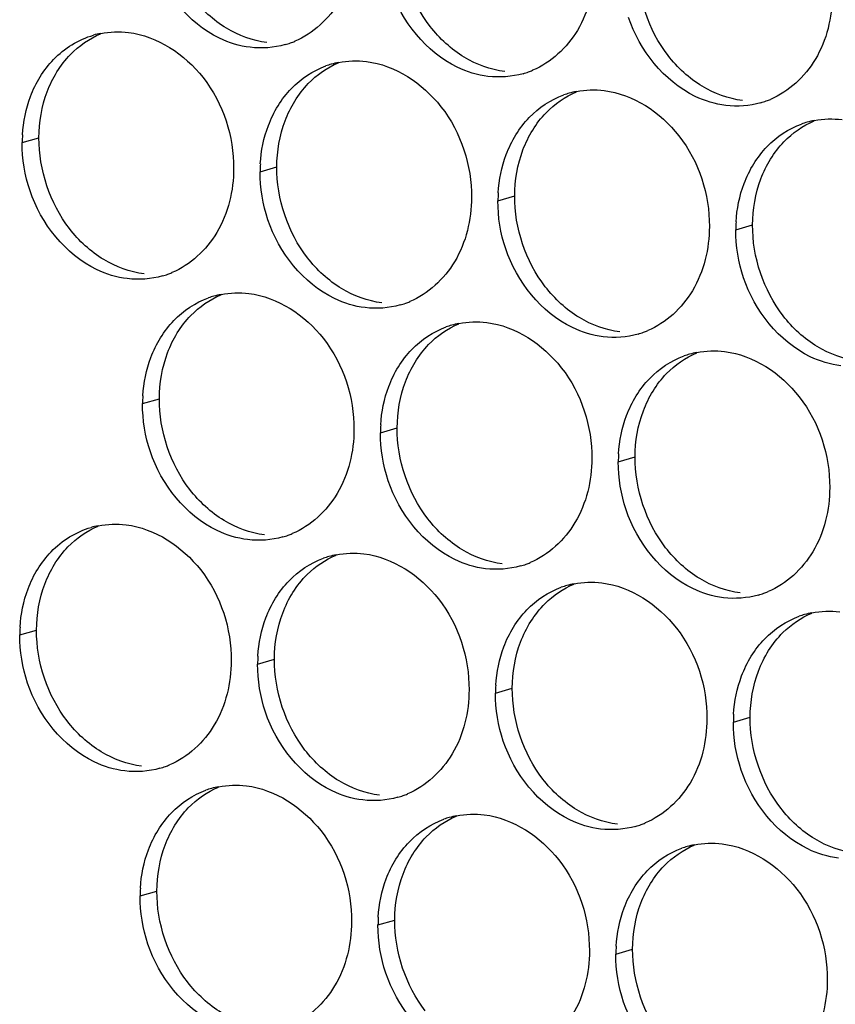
# Paper-space layout '45651_1_3' of a CAD drawing. Header units: millimetres. Extents: x -231 to 594, y 0 to 420.
# Tile 34 of 247: x 92.96 to 98.17, y 117.68 to 123.97. Entities that reach past the tile are written whole.
import ezdxf

# ---------------------------------------------------------------- set-up
doc = ezdxf.new("R2010")
doc.units = ezdxf.units.MM
doc.header["$LTSCALE"] = 32.67
doc.layers.add('02___PRT_ALL_AXES', color=7, linetype='CONTINUOUS')

psp = doc.layouts.new('45651_1_3')

# ---------------------------------------------------------------- linework, layer by layer
at = {"layer": '02___PRT_ALL_AXES', "color": 7, "linetype": 'CONTINUOUS'}
for p, q in [((92.9721, 123.1857), (93.0793, 123.2164)), ((94.4916, 123.0002), (94.5988, 123.0309)), ((96.0112, 122.8147), (96.1184, 122.8454)), ((97.5308, 122.6293), (97.638, 122.6599)), ((93.741, 121.5185), (93.8482, 121.5491)), ((95.2605, 121.333), (95.3677, 121.3637)), ((96.7801, 121.1475), (96.8873, 121.1782)), ((92.9565, 120.0408), (93.0637, 120.0715)), ((94.4761, 119.8553), (94.5833, 119.886)), ((95.9957, 119.6699), (96.1029, 119.7005)), ((97.5153, 119.4844), (97.6225, 119.5151)), ((93.7254, 118.3736), (93.8326, 118.4042)), ((95.245, 118.1881), (95.3522, 118.2188)), ((96.7646, 118.0026), (96.8718, 118.0333))]:
    psp.add_line(p, q, dxfattribs=at)
at = {"layer": '02___PRT_ALL_AXES', "color": 3, "linetype": 'CONTINUOUS'}
for centre, radius, start, end in [((93.5789, 123.3417), 0.5519, 100.97724, 105.93831), ((94.5018, 124.3375), 0.5467, 285.94061, 289.76751), ((94.5013, 124.3388), 0.5481, 289.77289, 292.73686), ((95.097, 123.1612), 0.5467, 105.94061, 109.76751), ((95.0985, 123.1562), 0.5519, 100.97724, 105.93831), ((96.0214, 124.152), 0.5467, 285.94061, 289.76751), ((96.0209, 124.1533), 0.5481, 289.77289, 292.73686), ((96.6166, 122.9757), 0.5467, 105.94061, 109.76751), ((96.618, 122.9707), 0.5519, 100.97724, 105.93831), ((97.541, 123.9665), 0.5467, 285.94061, 289.76751), ((97.5405, 123.9678), 0.5481, 289.77289, 292.73686), ((98.1362, 122.7903), 0.5467, 105.94061, 109.76751), ((98.1376, 122.7852), 0.5519, 100.97724, 105.93831), ((93.8639, 123.1813), 0.8918, 176.51802, 179.71686), ((95.3835, 122.9958), 0.8918, 176.51802, 179.71686), ((96.903, 122.8103), 0.8918, 176.51802, 179.71686), ((98.4226, 122.6249), 0.8918, 176.51802, 179.71686), ((93.7174, 122.8598), 0.5467, 285.94061, 289.76751), ((93.7169, 122.8612), 0.5481, 289.77289, 292.73686), ((94.3478, 121.6744), 0.5519, 100.97724, 105.93831), ((94.3464, 121.6794), 0.5467, 105.94061, 109.76751), ((95.237, 122.6744), 0.5467, 285.94061, 289.76751), ((95.2364, 122.6757), 0.5481, 289.77289, 292.73686), ((95.8674, 121.4889), 0.5519, 100.97724, 105.93831), ((95.866, 121.494), 0.5467, 105.94061, 109.76751), ((96.7566, 122.4889), 0.5467, 285.94061, 289.76751), ((96.756, 122.4902), 0.5481, 289.77289, 292.73686), ((97.3855, 121.3085), 0.5467, 105.94061, 109.76751), ((97.387, 121.3035), 0.5519, 100.97724, 105.93831), ((94.6328, 121.514), 0.8918, 176.51802, 179.71686), ((96.1524, 121.3286), 0.8918, 176.51802, 179.71686), ((97.672, 121.1431), 0.8918, 176.51802, 179.71686), ((93.5633, 120.1968), 0.5519, 100.97724, 105.93831), ((94.4863, 121.1926), 0.5467, 285.94061, 289.76751), ((94.4858, 121.1939), 0.5481, 289.77289, 292.73686), ((95.0815, 120.0163), 0.5467, 105.94061, 109.76751), ((95.0829, 120.0113), 0.5519, 100.97724, 105.93831), ((96.0059, 121.0071), 0.5467, 285.94061, 289.76751), ((96.0054, 121.0084), 0.5481, 289.77289, 292.73686), ((96.6011, 119.8308), 0.5467, 105.94061, 109.76751), ((96.6025, 119.8258), 0.5519, 100.97724, 105.93831), ((97.5255, 120.8216), 0.5467, 285.94061, 289.76751), ((97.5249, 120.823), 0.5481, 289.77289, 292.73686), ((98.1207, 119.6454), 0.5467, 105.94061, 109.76751), ((98.1221, 119.6403), 0.5519, 100.97724, 105.93831), ((93.8483, 120.0364), 0.8918, 176.51802, 179.71686), ((95.3679, 119.8509), 0.8918, 176.51802, 179.71686), ((96.8875, 119.6654), 0.8918, 176.51802, 179.71686), ((98.4071, 119.48), 0.8918, 176.51802, 179.71686), ((93.7018, 119.7149), 0.5467, 285.94061, 289.76751), ((93.7013, 119.7163), 0.5481, 289.77289, 292.73686), ((94.3322, 118.5295), 0.5519, 100.97724, 105.93831), ((94.3308, 118.5346), 0.5467, 105.94061, 109.76751), ((95.2214, 119.5295), 0.5467, 285.94061, 289.76751), ((95.2209, 119.5308), 0.5481, 289.77289, 292.73686), ((95.8518, 118.344), 0.5519, 100.97724, 105.93831), ((95.8504, 118.3491), 0.5467, 105.94061, 109.76751), ((96.741, 119.344), 0.5467, 285.94061, 289.76751), ((96.7405, 119.3453), 0.5481, 289.77289, 292.73686), ((97.37, 118.1636), 0.5467, 105.94061, 109.76751), ((97.3714, 118.1586), 0.5519, 100.97724, 105.93831), ((94.6172, 118.3692), 0.8918, 176.51802, 179.71686), ((96.1368, 118.1837), 0.8918, 176.51802, 179.71686), ((97.6564, 117.9982), 0.8918, 176.51802, 179.71686)]:
    psp.add_arc(centre, radius, start, end, dxfattribs=at)
for points, knots in [([(95.1072, 124.4985), (95.1065, 124.3572), (95.0436, 124.081), (94.831, 123.8827), (94.7132, 123.8333)], [0, 0, 0, 0, 0.525086, 1, 1, 1, 1]), ([(94.428, 123.7947), (94.3604, 123.8029), (94.08, 123.8868), (93.8764, 124.1478), (93.8064, 124.3562)], [0, 0, 0, 0, 0.236458, 1, 1, 1, 1]), ([(96.6268, 124.313), (96.6261, 124.1717), (96.5631, 123.8955), (96.3506, 123.6972), (96.2327, 123.6478)], [0, 0, 0, 0, 0.525086, 1, 1, 1, 1]), ([(95.9476, 123.6092), (95.88, 123.6175), (95.5996, 123.7013), (95.396, 123.9623), (95.326, 124.1707)], [0, 0, 0, 0, 0.236458, 1, 1, 1, 1]), ([(98.1464, 124.1275), (98.1457, 123.9862), (98.0827, 123.71), (97.8702, 123.5117), (97.7523, 123.4623)], [0, 0, 0, 0, 0.525086, 1, 1, 1, 1]), ([(97.4672, 123.4237), (97.3996, 123.432), (97.1192, 123.5158), (96.9155, 123.7768), (96.8456, 123.9852)], [0, 0, 0, 0, 0.236458, 1, 1, 1, 1]), ([(93.6513, 123.8895), (93.8356, 123.867), (94.199, 123.6259), (94.3238, 123.2248), (94.3228, 123.0208)], [0, 0, 0, 0, 0.476473, 1, 1, 1, 1]), ([(95.1709, 123.704), (95.3552, 123.6815), (95.7186, 123.4404), (95.8434, 123.0393), (95.8424, 122.8353)], [0, 0, 0, 0, 0.476473, 1, 1, 1, 1]), ([(96.6905, 123.5185), (96.8748, 123.496), (97.2382, 123.2549), (97.363, 122.8539), (97.362, 122.6499)], [0, 0, 0, 0, 0.476473, 1, 1, 1, 1]), ([(94.3228, 123.0208), (94.3221, 122.8795), (94.2591, 122.6033), (94.0466, 122.405), (93.9287, 122.3556)], [0, 0, 0, 0, 0.525086, 1, 1, 1, 1]), ([(93.6435, 122.317), (93.576, 122.3253), (93.2956, 122.4091), (93.0919, 122.6701), (93.022, 122.8785)], [0, 0, 0, 0, 0.236458, 1, 1, 1, 1]), ([(95.8424, 122.8353), (95.8417, 122.6941), (95.7787, 122.4178), (95.5662, 122.2195), (95.4483, 122.1701)], [0, 0, 0, 0, 0.525086, 1, 1, 1, 1]), ([(95.1631, 122.1316), (95.0955, 122.1398), (94.8152, 122.2237), (94.6115, 122.4847), (94.5416, 122.6931)], [0, 0, 0, 0, 0.236458, 1, 1, 1, 1]), ([(97.362, 122.6499), (97.3613, 122.5086), (97.2983, 122.2324), (97.0858, 122.0341), (96.9679, 121.9847)], [0, 0, 0, 0, 0.525086, 1, 1, 1, 1]), ([(96.6827, 121.9461), (96.6151, 121.9543), (96.3348, 122.0382), (96.1311, 122.2992), (96.0611, 122.5076)], [0, 0, 0, 0, 0.236458, 1, 1, 1, 1]), ([(98.2023, 121.7606), (98.1347, 121.7689), (97.8543, 121.8527), (97.6507, 122.1137), (97.5807, 122.3221)], [0, 0, 0, 0, 0.236458, 1, 1, 1, 1]), ([(94.4202, 122.2222), (94.6045, 122.1997), (94.9679, 121.9586), (95.0927, 121.5576), (95.0917, 121.3536)], [0, 0, 0, 0, 0.476473, 1, 1, 1, 1]), ([(95.9398, 122.0368), (96.1241, 122.0143), (96.4875, 121.7732), (96.6123, 121.3721), (96.6113, 121.1681)], [0, 0, 0, 0, 0.476473, 1, 1, 1, 1]), ([(97.4594, 121.8513), (97.6437, 121.8288), (98.0071, 121.5877), (98.1319, 121.1866), (98.1309, 120.9826)], [0, 0, 0, 0, 0.476473, 1, 1, 1, 1]), ([(95.0917, 121.3536), (95.091, 121.2123), (95.028, 120.9361), (94.8155, 120.7378), (94.6976, 120.6884)], [0, 0, 0, 0, 0.525086, 1, 1, 1, 1]), ([(94.4124, 120.6498), (94.3449, 120.658), (94.0645, 120.7419), (93.8608, 121.0029), (93.7909, 121.2113)], [0, 0, 0, 0, 0.236458, 1, 1, 1, 1]), ([(96.6113, 121.1681), (96.6106, 121.0268), (96.5476, 120.7506), (96.3351, 120.5523), (96.2172, 120.5029)], [0, 0, 0, 0, 0.525086, 1, 1, 1, 1]), ([(95.932, 120.4643), (95.8645, 120.4726), (95.5841, 120.5564), (95.3804, 120.8174), (95.3105, 121.0258)], [0, 0, 0, 0, 0.236458, 1, 1, 1, 1]), ([(98.1309, 120.9826), (98.1302, 120.8413), (98.0672, 120.5651), (97.8547, 120.3668), (97.7368, 120.3174)], [0, 0, 0, 0, 0.525086, 1, 1, 1, 1]), ([(97.4516, 120.2788), (97.384, 120.2871), (97.1037, 120.3709), (96.9, 120.6319), (96.8301, 120.8403)], [0, 0, 0, 0, 0.236458, 1, 1, 1, 1]), ([(93.6358, 120.7446), (93.8201, 120.7221), (94.1835, 120.481), (94.3083, 120.0799), (94.3073, 119.8759)], [0, 0, 0, 0, 0.476473, 1, 1, 1, 1]), ([(95.1554, 120.5591), (95.3397, 120.5366), (95.703, 120.2955), (95.8278, 119.8945), (95.8268, 119.6905)], [0, 0, 0, 0, 0.476473, 1, 1, 1, 1]), ([(96.6749, 120.3736), (96.8592, 120.3511), (97.2226, 120.11), (97.3474, 119.709), (97.3464, 119.505)], [0, 0, 0, 0, 0.476473, 1, 1, 1, 1]), ([(94.3073, 119.8759), (94.3066, 119.7346), (94.2436, 119.4584), (94.031, 119.2601), (93.9132, 119.2107)], [0, 0, 0, 0, 0.525086, 1, 1, 1, 1]), ([(93.628, 119.1721), (93.5604, 119.1804), (93.28, 119.2642), (93.0764, 119.5253), (93.0064, 119.7337)], [0, 0, 0, 0, 0.236458, 1, 1, 1, 1]), ([(95.8268, 119.6905), (95.8261, 119.5492), (95.7632, 119.273), (95.5506, 119.0746), (95.4328, 119.0253)], [0, 0, 0, 0, 0.525086, 1, 1, 1, 1]), ([(95.1476, 118.9867), (95.08, 118.9949), (94.7996, 119.0788), (94.596, 119.3398), (94.526, 119.5482)], [0, 0, 0, 0, 0.236458, 1, 1, 1, 1]), ([(97.3464, 119.505), (97.3457, 119.3637), (97.2827, 119.0875), (97.0702, 118.8892), (96.9523, 118.8398)], [0, 0, 0, 0, 0.525086, 1, 1, 1, 1]), ([(96.6672, 118.8012), (96.5996, 118.8094), (96.3192, 118.8933), (96.1156, 119.1543), (96.0456, 119.3627)], [0, 0, 0, 0, 0.236458, 1, 1, 1, 1]), ([(98.1868, 118.6157), (98.1192, 118.624), (97.8388, 118.7078), (97.6351, 118.9688), (97.5652, 119.1772)], [0, 0, 0, 0, 0.236458, 1, 1, 1, 1]), ([(94.4047, 119.0773), (94.589, 119.0549), (94.9524, 118.8137), (95.0772, 118.4127), (95.0762, 118.2087)], [0, 0, 0, 0, 0.476473, 1, 1, 1, 1]), ([(95.9243, 118.8919), (96.1086, 118.8694), (96.4719, 118.6283), (96.5968, 118.2272), (96.5957, 118.0232)], [0, 0, 0, 0, 0.476473, 1, 1, 1, 1]), ([(97.4438, 118.7064), (97.6281, 118.6839), (97.9915, 118.4428), (98.1163, 118.0417), (98.1153, 117.8377)], [0, 0, 0, 0, 0.476473, 1, 1, 1, 1]), ([(95.0762, 118.2087), (95.0755, 118.0674), (95.0125, 117.7912), (94.7999, 117.5929), (94.6821, 117.5435)], [0, 0, 0, 0, 0.525086, 1, 1, 1, 1]), ([(94.3969, 117.5049), (94.3293, 117.5132), (94.049, 117.597), (93.8453, 117.858), (93.7753, 118.0664)], [0, 0, 0, 0, 0.236458, 1, 1, 1, 1]), ([(96.5957, 118.0232), (96.595, 117.8819), (96.5321, 117.6057), (96.3195, 117.4074), (96.2017, 117.358)], [0, 0, 0, 0, 0.525086, 1, 1, 1, 1]), ([(95.9165, 117.3194), (95.8489, 117.3277), (95.5685, 117.4115), (95.3649, 117.6725), (95.2949, 117.8809)], [0, 0, 0, 0, 0.236458, 1, 1, 1, 1]), ([(98.1153, 117.8377), (98.1146, 117.6964), (98.0516, 117.4202), (97.8391, 117.2219), (97.7212, 117.1725)], [0, 0, 0, 0, 0.525086, 1, 1, 1, 1]), ([(97.4361, 117.134), (97.3685, 117.1422), (97.0881, 117.226), (96.8845, 117.4871), (96.8145, 117.6955)], [0, 0, 0, 0, 0.236458, 1, 1, 1, 1])]:
    psp.add_open_spline(points, degree=3, knots=knots, dxfattribs=at)
at = {"layer": '02___PRT_ALL_AXES', "color": 7, "linetype": 'CONTINUOUS'}
for points in [[(95.5783, 123.9285), (95.4535, 124.0898), (95.3823, 124.3045), (95.3833, 124.5085)], [(97.0979, 123.743), (96.9731, 123.9043), (96.9019, 124.1191), (96.9029, 124.3231)], [(94.277, 123.9168), (94.1932, 123.9676), (94.1188, 124.0364), (94.0588, 124.1139)], [(94.5352, 123.8254), (94.4446, 123.8364), (94.3551, 123.8695), (94.277, 123.9168)], [(95.7966, 123.7313), (95.7128, 123.7821), (95.6383, 123.8509), (95.5783, 123.9285)], [(93.2798, 123.7482), (93.3342, 123.8045), (93.4011, 123.8513), (93.4733, 123.8816)], [(93.1321, 123.511), (93.165, 123.5981), (93.2151, 123.6812), (93.2798, 123.7482)], [(96.0548, 123.6399), (95.9642, 123.6509), (95.8747, 123.684), (95.7966, 123.7313)], [(97.3162, 123.5458), (97.2323, 123.5966), (97.1579, 123.6654), (97.0979, 123.743)], [(94.7994, 123.5627), (94.8538, 123.6191), (94.9207, 123.6658), (94.9929, 123.6961)], [(94.6517, 123.3255), (94.6845, 123.4127), (94.7347, 123.4957), (94.7994, 123.5627)], [(97.5744, 123.4544), (97.4837, 123.4655), (97.3943, 123.4985), (97.3162, 123.5458)], [(93.0793, 123.2164), (93.0797, 123.3161), (93.097, 123.4176), (93.1321, 123.511)], [(96.319, 123.3772), (96.3734, 123.4336), (96.4402, 123.4804), (96.5125, 123.5106)], [(96.1713, 123.14), (96.2041, 123.2272), (96.2543, 123.3102), (96.319, 123.3772)], [(94.5988, 123.0309), (94.5993, 123.1307), (94.6166, 123.2321), (94.6517, 123.3255)], [(97.8386, 123.1917), (97.893, 123.2481), (97.9598, 123.2949), (98.0321, 123.3252)], [(93.2743, 122.6363), (93.1495, 122.7977), (93.0782, 123.0124), (93.0793, 123.2164)], [(97.6909, 122.9545), (97.7237, 123.0417), (97.7739, 123.1248), (97.8386, 123.1917)], [(96.1184, 122.8454), (96.1189, 122.9452), (96.1362, 123.0466), (96.1713, 123.14)], [(94.7939, 122.4508), (94.6691, 122.6122), (94.5978, 122.8269), (94.5988, 123.0309)], [(97.638, 122.6599), (97.6385, 122.7597), (97.6558, 122.8612), (97.6909, 122.9545)], [(96.3135, 122.2653), (96.1887, 122.4267), (96.1174, 122.6414), (96.1184, 122.8454)], [(97.8331, 122.0799), (97.7083, 122.2412), (97.637, 122.4559), (97.638, 122.6599)], [(93.4926, 122.4391), (93.4087, 122.4899), (93.3343, 122.5587), (93.2743, 122.6363)], [(93.7507, 122.3477), (93.6601, 122.3588), (93.5707, 122.3918), (93.4926, 122.4391)], [(95.0122, 122.2536), (94.9283, 122.3044), (94.8539, 122.3733), (94.7939, 122.4508)], [(94.0487, 122.0809), (94.1031, 122.1373), (94.17, 122.1841), (94.2422, 122.2143)], [(95.2703, 122.1622), (95.1797, 122.1733), (95.0902, 122.2063), (95.0122, 122.2536)], [(96.5317, 122.0682), (96.4479, 122.119), (96.3735, 122.1878), (96.3135, 122.2653)], [(93.9011, 121.8437), (93.9339, 121.9309), (93.984, 122.0139), (94.0487, 122.0809)], [(95.5683, 121.8955), (95.6227, 121.9518), (95.6896, 121.9986), (95.7618, 122.0289)], [(96.7899, 121.9768), (96.6993, 121.9878), (96.6098, 122.0209), (96.5317, 122.0682)], [(98.0513, 121.8827), (97.9675, 121.9335), (97.8931, 122.0023), (97.8331, 122.0799)], [(93.8482, 121.5491), (93.8487, 121.6489), (93.8659, 121.7504), (93.9011, 121.8437)], [(95.4206, 121.6583), (95.4534, 121.7454), (95.5036, 121.8285), (95.5683, 121.8955)], [(97.0879, 121.71), (97.1423, 121.7663), (97.2091, 121.8131), (97.2814, 121.8434)], [(98.3095, 121.7913), (98.2189, 121.8023), (98.1294, 121.8354), (98.0513, 121.8827)], [(96.9402, 121.4728), (96.973, 121.5599), (97.0232, 121.643), (97.0879, 121.71)], [(95.3677, 121.3637), (95.3682, 121.4634), (95.3855, 121.5649), (95.4206, 121.6583)], [(94.0432, 120.969), (93.9184, 121.1304), (93.8471, 121.3451), (93.8482, 121.5491)], [(96.8873, 121.1782), (96.8878, 121.2779), (96.9051, 121.3794), (96.9402, 121.4728)], [(95.5628, 120.7836), (95.438, 120.9449), (95.3667, 121.1597), (95.3677, 121.3637)], [(97.0824, 120.5981), (96.9576, 120.7595), (96.8863, 120.9742), (96.8873, 121.1782)], [(94.2615, 120.7719), (94.1776, 120.8227), (94.1032, 120.8915), (94.0432, 120.969)], [(94.5196, 120.6805), (94.429, 120.6915), (94.3396, 120.7246), (94.2615, 120.7719)], [(95.7811, 120.5864), (95.6972, 120.6372), (95.6228, 120.706), (95.5628, 120.7836)], [(93.2643, 120.6033), (93.3187, 120.6596), (93.3855, 120.7064), (93.4578, 120.7367)], [(93.1166, 120.3661), (93.1494, 120.4532), (93.1996, 120.5363), (93.2643, 120.6033)], [(96.0392, 120.495), (95.9486, 120.5061), (95.8591, 120.5391), (95.7811, 120.5864)], [(97.3007, 120.4009), (97.2168, 120.4517), (97.1424, 120.5205), (97.0824, 120.5981)], [(94.793, 120.427), (94.8456, 120.4792), (94.909, 120.5226), (94.9774, 120.5512)], [(94.6362, 120.1806), (94.6705, 120.2717), (94.7239, 120.3585), (94.793, 120.427)], [(97.5588, 120.3095), (97.4682, 120.3206), (97.3787, 120.3536), (97.3007, 120.4009)], [(93.0637, 120.0715), (93.0642, 120.1713), (93.0815, 120.2727), (93.1166, 120.3661)], [(96.3126, 120.2416), (96.3651, 120.2938), (96.4286, 120.3371), (96.497, 120.3657)], [(96.1558, 119.9951), (96.1901, 120.0862), (96.2434, 120.173), (96.3126, 120.2416)], [(94.5833, 119.886), (94.5838, 119.9858), (94.601, 120.0872), (94.6362, 120.1806)], [(97.8321, 120.0561), (97.8847, 120.1083), (97.9482, 120.1516), (98.0165, 120.1803)], [(93.2588, 119.4914), (93.134, 119.6528), (93.0627, 119.8675), (93.0637, 120.0715)], [(97.6754, 119.8097), (97.7097, 119.9008), (97.763, 119.9875), (97.8321, 120.0561)], [(96.1029, 119.7005), (96.1034, 119.8003), (96.1206, 119.9018), (96.1558, 119.9951)], [(94.7784, 119.3059), (94.6535, 119.4673), (94.5823, 119.682), (94.5833, 119.886)], [(97.6225, 119.5151), (97.623, 119.6148), (97.6402, 119.7163), (97.6754, 119.8097)], [(96.2979, 119.1204), (96.1731, 119.2818), (96.1019, 119.4965), (96.1029, 119.7005)], [(97.8175, 118.935), (97.6927, 119.0963), (97.6215, 119.3111), (97.6225, 119.5151)], [(93.477, 119.2942), (93.3932, 119.345), (93.3188, 119.4138), (93.2588, 119.4914)], [(93.7352, 119.2028), (93.6446, 119.2139), (93.5551, 119.2469), (93.477, 119.2942)], [(94.9966, 119.1087), (94.9128, 119.1595), (94.8383, 119.2284), (94.7784, 119.3059)], [(94.0332, 118.936), (94.0876, 118.9924), (94.1544, 119.0392), (94.2267, 119.0694)], [(95.2548, 119.0173), (95.1642, 119.0284), (95.0747, 119.0614), (94.9966, 119.1087)], [(96.5162, 118.9233), (96.4323, 118.9741), (96.3579, 119.0429), (96.2979, 119.1204)], [(93.8855, 118.6988), (93.9183, 118.786), (93.9685, 118.869), (94.0332, 118.936)], [(95.5528, 118.7506), (95.6072, 118.8069), (95.674, 118.8537), (95.7463, 118.884)], [(96.7744, 118.8319), (96.6837, 118.8429), (96.5943, 118.876), (96.5162, 118.9233)], [(98.0358, 118.7378), (97.9519, 118.7886), (97.8775, 118.8574), (97.8175, 118.935)], [(93.8326, 118.4042), (93.8331, 118.504), (93.8504, 118.6055), (93.8855, 118.6988)], [(95.4051, 118.5134), (95.4379, 118.6005), (95.4881, 118.6836), (95.5528, 118.7506)], [(97.0723, 118.5651), (97.1268, 118.6214), (97.1936, 118.6682), (97.2659, 118.6985)], [(98.2939, 118.6464), (98.2033, 118.6575), (98.1139, 118.6905), (98.0358, 118.7378)], [(96.9247, 118.3279), (96.9575, 118.415), (97.0076, 118.4981), (97.0723, 118.5651)], [(95.3522, 118.2188), (95.3527, 118.3185), (95.3699, 118.42), (95.4051, 118.5134)], [(94.0277, 117.8242), (93.9029, 117.9855), (93.8316, 118.2002), (93.8326, 118.4042)], [(96.8718, 118.0333), (96.8723, 118.1331), (96.8895, 118.2345), (96.9247, 118.3279)], [(95.5473, 117.6387), (95.4225, 117.8), (95.3512, 118.0148), (95.3522, 118.2188)], [(97.0668, 117.4532), (96.942, 117.6146), (96.8708, 117.8293), (96.8718, 118.0333)], [(94.2459, 117.627), (94.1621, 117.6778), (94.0877, 117.7466), (94.0277, 117.8242)]]:
    psp.add_open_spline(points, degree=3, dxfattribs=at)
at = {"layer": '02___PRT_ALL_AXES', "color": 3, "linetype": 'CONTINUOUS'}
for points in [[(93.1726, 123.7175), (93.2416, 123.789), (93.3318, 123.8451), (93.4273, 123.8724)], [(93.4738, 123.8835), (93.5319, 123.8948), (93.5925, 123.8967), (93.6513, 123.8895)], [(94.652, 123.8118), (94.58, 123.7912), (94.5023, 123.7856), (94.428, 123.7947)], [(93.025, 123.4803), (93.0578, 123.5675), (93.1079, 123.6505), (93.1726, 123.7175)], [(94.6922, 123.532), (94.753, 123.595), (94.8297, 123.6461), (94.9121, 123.6757)], [(94.9934, 123.698), (95.0515, 123.7093), (95.1121, 123.7112), (95.1709, 123.704)], [(96.1716, 123.6263), (96.0996, 123.6057), (96.0219, 123.6001), (95.9476, 123.6092)], [(94.5445, 123.2948), (94.5773, 123.382), (94.6275, 123.465), (94.6922, 123.532)], [(92.9737, 123.2355), (92.9788, 123.3187), (92.9956, 123.4023), (93.025, 123.4803)], [(96.2118, 123.3465), (96.2726, 123.4095), (96.3493, 123.4606), (96.4317, 123.4902)], [(96.5129, 123.5125), (96.5711, 123.5238), (96.6317, 123.5257), (96.6905, 123.5185)], [(97.6912, 123.4408), (97.6192, 123.4203), (97.5415, 123.4147), (97.4672, 123.4237)], [(96.0641, 123.1093), (96.0969, 123.1965), (96.1471, 123.2795), (96.2118, 123.3465)], [(94.4933, 123.05), (94.4983, 123.1332), (94.5152, 123.2168), (94.5445, 123.2948)], [(97.7314, 123.1611), (97.7922, 123.2241), (97.8689, 123.2751), (97.9513, 123.3048)], [(98.0325, 123.3271), (98.0907, 123.3383), (98.1513, 123.3402), (98.2101, 123.3331)], [(93.022, 122.8785), (92.989, 122.9769), (92.9715, 123.082), (92.9721, 123.1857)], [(97.5837, 122.9239), (97.6165, 123.011), (97.6667, 123.0941), (97.7314, 123.1611)], [(96.0129, 122.8645), (96.0179, 122.9477), (96.0347, 123.0313), (96.0641, 123.1093)], [(94.5416, 122.6931), (94.5086, 122.7914), (94.4911, 122.8965), (94.4916, 123.0002)], [(97.5324, 122.679), (97.5375, 122.7623), (97.5543, 122.8458), (97.5837, 122.9239)], [(96.0611, 122.5076), (96.0281, 122.6059), (96.0107, 122.711), (96.0112, 122.8147)], [(97.5807, 122.3221), (97.5477, 122.4205), (97.5303, 122.5255), (97.5308, 122.6293)], [(93.8675, 122.3341), (93.7955, 122.3136), (93.7179, 122.308), (93.6435, 122.317)], [(94.2427, 122.2162), (94.3008, 122.2275), (94.3614, 122.2294), (94.4202, 122.2222)], [(93.9415, 122.0502), (94.0024, 122.1132), (94.0791, 122.1643), (94.1615, 122.1939)], [(95.3871, 122.1487), (95.3151, 122.1281), (95.2375, 122.1225), (95.1631, 122.1316)], [(93.7939, 121.813), (93.8267, 121.9002), (93.8768, 121.9833), (93.9415, 122.0502)], [(95.7623, 122.0308), (95.8204, 122.0421), (95.881, 122.0439), (95.9398, 122.0368)], [(95.4611, 121.8648), (95.5219, 121.9278), (95.5986, 121.9788), (95.6811, 122.0085)], [(96.9067, 121.9632), (96.8347, 121.9426), (96.757, 121.937), (96.6827, 121.9461)], [(95.3134, 121.6276), (95.3463, 121.7147), (95.3964, 121.7978), (95.4611, 121.8648)], [(97.2819, 121.8453), (97.34, 121.8566), (97.4006, 121.8585), (97.4594, 121.8513)], [(93.7426, 121.5682), (93.7477, 121.6514), (93.7645, 121.735), (93.7939, 121.813)], [(96.9807, 121.6793), (97.0415, 121.7423), (97.1182, 121.7934), (97.2006, 121.823)], [(96.833, 121.4421), (96.8658, 121.5293), (96.916, 121.6123), (96.9807, 121.6793)], [(95.2622, 121.3827), (95.2672, 121.466), (95.2841, 121.5495), (95.3134, 121.6276)], [(93.7909, 121.2113), (93.7579, 121.3096), (93.7404, 121.4147), (93.741, 121.5185)], [(96.7818, 121.1973), (96.7868, 121.2805), (96.8037, 121.3641), (96.833, 121.4421)], [(95.3105, 121.0258), (95.2775, 121.1242), (95.26, 121.2292), (95.2605, 121.333)], [(96.8301, 120.8403), (96.797, 120.9387), (96.7796, 121.0438), (96.7801, 121.1475)], [(93.1571, 120.5726), (93.2261, 120.6441), (93.3162, 120.7002), (93.4118, 120.7275)], [(93.4582, 120.7386), (93.5164, 120.7499), (93.577, 120.7518), (93.6358, 120.7446)], [(94.6364, 120.6669), (94.5644, 120.6463), (94.4868, 120.6407), (94.4124, 120.6498)], [(93.0094, 120.3354), (93.0422, 120.4226), (93.0924, 120.5056), (93.1571, 120.5726)], [(94.6767, 120.3871), (94.7375, 120.4501), (94.8142, 120.5012), (94.8966, 120.5308)], [(94.9778, 120.5531), (95.0359, 120.5644), (95.0966, 120.5663), (95.1554, 120.5591)], [(96.156, 120.4814), (96.084, 120.4609), (96.0064, 120.4552), (95.932, 120.4643)], [(94.529, 120.1499), (94.5618, 120.2371), (94.612, 120.3201), (94.6767, 120.3871)], [(92.9581, 120.0906), (92.9632, 120.1738), (92.98, 120.2574), (93.0094, 120.3354)], [(96.1962, 120.2017), (96.2571, 120.2646), (96.3338, 120.3157), (96.4162, 120.3453)], [(96.4974, 120.3677), (96.5555, 120.3789), (96.6162, 120.3808), (96.6749, 120.3736)], [(97.6756, 120.2959), (97.6036, 120.2754), (97.5259, 120.2698), (97.4516, 120.2788)], [(96.0486, 119.9645), (96.0814, 120.0516), (96.1315, 120.1347), (96.1962, 120.2017)], [(94.4777, 119.9051), (94.4828, 119.9883), (94.4996, 120.0719), (94.529, 120.1499)], [(97.7158, 120.0162), (97.7767, 120.0792), (97.8534, 120.1302), (97.9358, 120.1599)], [(98.017, 120.1822), (98.0751, 120.1935), (98.1357, 120.1953), (98.1945, 120.1882)], [(93.0064, 119.7337), (92.9734, 119.832), (92.956, 119.9371), (92.9565, 120.0408)], [(97.5682, 119.779), (97.601, 119.8661), (97.6511, 119.9492), (97.7158, 120.0162)], [(95.9973, 119.7196), (96.0024, 119.8028), (96.0192, 119.8864), (96.0486, 119.9645)], [(94.526, 119.5482), (94.493, 119.6465), (94.4756, 119.7516), (94.4761, 119.8553)], [(97.5169, 119.5341), (97.522, 119.6174), (97.5388, 119.7009), (97.5682, 119.779)], [(96.0456, 119.3627), (96.0126, 119.461), (95.9952, 119.5661), (95.9957, 119.6699)], [(97.5652, 119.1772), (97.5322, 119.2756), (97.5148, 119.3806), (97.5153, 119.4844)], [(93.852, 119.1893), (93.78, 119.1687), (93.7023, 119.1631), (93.628, 119.1721)], [(94.2271, 119.0714), (94.2853, 119.0826), (94.3459, 119.0845), (94.4047, 119.0773)], [(93.926, 118.9054), (93.9868, 118.9684), (94.0635, 119.0194), (94.1459, 119.049)], [(95.3716, 119.0038), (95.2996, 118.9832), (95.2219, 118.9776), (95.1476, 118.9867)], [(93.7783, 118.6682), (93.8111, 118.7553), (93.8613, 118.8384), (93.926, 118.9054)], [(95.7467, 118.8859), (95.8049, 118.8972), (95.8655, 118.899), (95.9243, 118.8919)], [(95.4456, 118.7199), (95.5064, 118.7829), (95.5831, 118.8339), (95.6655, 118.8636)], [(96.8912, 118.8183), (96.8192, 118.7977), (96.7415, 118.7921), (96.6672, 118.8012)], [(95.2979, 118.4827), (95.3307, 118.5698), (95.3809, 118.6529), (95.4456, 118.7199)], [(97.2663, 118.7004), (97.3244, 118.7117), (97.3851, 118.7136), (97.4438, 118.7064)], [(93.7271, 118.4233), (93.7321, 118.5065), (93.7489, 118.5901), (93.7783, 118.6682)], [(96.9651, 118.5344), (97.026, 118.5974), (97.1027, 118.6485), (97.1851, 118.6781)], [(96.8175, 118.2972), (96.8503, 118.3844), (96.9004, 118.4674), (96.9651, 118.5344)], [(95.2466, 118.2378), (95.2517, 118.3211), (95.2685, 118.4046), (95.2979, 118.4827)], [(93.7753, 118.0664), (93.7423, 118.1647), (93.7249, 118.2698), (93.7254, 118.3736)], [(96.7662, 118.0524), (96.7713, 118.1356), (96.7881, 118.2192), (96.8175, 118.2972)], [(95.2949, 117.8809), (95.2619, 117.9793), (95.2445, 118.0844), (95.245, 118.1881)], [(96.8145, 117.6955), (96.7815, 117.7938), (96.7641, 117.8989), (96.7646, 118.0026)]]:
    psp.add_open_spline(points, degree=3, dxfattribs=at)

doc.saveas('drawing.dxf')
